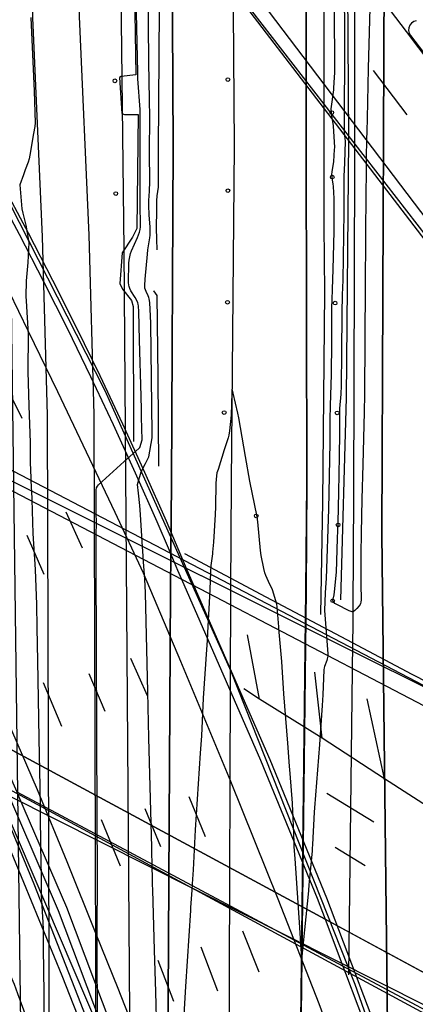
# Model space of a CAD drawing. Extents: x 0 to 85000, y -1 to 75000.
# Tile 115 of 147: x 39302 to 39409, y 62874 to 63140. Entities that reach past the tile are written whole.
import ezdxf

# ---------------------------------------------------------------- set-up
doc = ezdxf.new("R2010")
doc.units = 0
doc.header["$MEASUREMENT"] = 0
doc.header["$PDMODE"] = 33
doc.header["$PDSIZE"] = -3
for name, color, linetype in [('BOS3D_ACTIVE_POLY_CLIP', 227, 'CONTINUOUS'), ('BOS3D_PAVEMENT_MARKINGS_LI', 15, 'CONTINUOUS'), ('CONTOUR_CLIP', 120, 'CONTINUOUS'), ('DTM_INFOTECHBREAKS_CLIP', 4, 'CONTINUOUS'), ('DTM_POINT', 158, 'CONTINUOUS'), ('FENCE_CLIP', 96, 'CONTINUOUS'), ('PARCELS_FULL_17_CLIP', 7, 'CONTINUOUS'), ('RAIL_CLIP', 171, 'CONTINUOUS'), ('ROAD_CLIP', 197, 'CONTINUOUS'), ('SIDEWALK_CLIP', 78, 'CONTINUOUS')]:
    doc.layers.add(name, color=color, linetype=linetype)

msp = doc.modelspace()

# ---------------------------------------------------------------- linework, layer by layer
at = {"layer": 'BOS3D_ACTIVE_POLY_CLIP', "elevation": 285}
for points in [[(39061.5, 63464.25), (39224.56, 63227.5), (39289, 63110), (39294.2, 63099.82), (39298.92, 63090.58), (39324.75, 63040), (39358.81, 62964.25), (39392.37, 62879.75), (39421.69, 62796), (39449.56, 62705.25), (39473.81, 62609.5)], [(39383, 62684), (39353.81, 62780.75), (39327.56, 62857.5), (39301.39, 62918.58), (39296.96, 62928.92), (39296.3, 62930.46), (39293.4, 62937.23), (39292, 62940.5), (39259.69, 63018.5), (39249.09, 63041.11), (39246.09, 63047.5), (39227.81, 63086.5), (39168.44, 63192.75), (39011.5, 63429.5)], [(38993.56, 63427.5), (39127.81, 63216.25), (39196.69, 63097.25), (39213.65, 63063.23), (39216.92, 63056.67), (39219.25, 63052), (39260.75, 62970), (39269.16, 62950.76), (39272.14, 62943.94), (39296.68, 62887.77), (39300.19, 62879.75), (39301.11, 62877.23), (39330.94, 62796), (39358.87, 62703.75), (39383.12, 62609.25)]]:
    msp.add_lwpolyline(points, dxfattribs=at)
at = {"layer": 'BOS3D_PAVEMENT_MARKINGS_LI'}
for p, q in [((39397.28, 63126.41), (39406.44, 63114.48)), ((39297.2, 63042.98), (39302.33, 63032.55)), ((39314.18, 63007.29), (39318.65, 62997.59)), ((39303.64, 63001), (39308.27, 62990.42)), ((39366.54, 62956.68), (39363.31, 62974.09)), ((39331.67, 62967.78), (39336.15, 62957.71)), ((39320.43, 62963.6), (39324.73, 62953.43)), ((39383.51, 62946.13), (39381.53, 62964.02)), ((39308.05, 62961.15), (39313.03, 62949.42)), ((39366.54, 62956.68), (39362.3, 62959.51)), ((39383.51, 62946.13), (39366.54, 62956.68)), ((39400.41, 62935.22), (39395.68, 62956.77)), ((39400.41, 62935.22), (39383.51, 62946.13)), ((39417.18, 62924.29), (39400.41, 62935.22)), ((39347.44, 62930.45), (39351.85, 62919.63)), ((39397.51, 62923.5), (39384.75, 62931.19)), ((39335.59, 62927.13), (39339.75, 62916.91)), ((39323.72, 62924.18), (39328.9, 62911.72)), ((39395.18, 62911.71), (39386.98, 62916.63)), ((39361.99, 62894.1), (39366.4, 62883.1)), ((39350.66, 62889.82), (39355.23, 62877.95)), ((39339.05, 62886.19), (39343.27, 62875.19))]:
    msp.add_line(p, q, dxfattribs=at)
for points in [[(39443.26, 62685.1), (39436.01, 62712.83), (39430.96, 62730.44), (39425.82, 62748.02), (39420.58, 62765.57), (39410.15, 62797.8), (39395.18, 62840.79), (39382.68, 62874.45), (39371.59, 62902.69), (39358.81, 62934.45), (39345.32, 62966.89), (39335.17, 62990.7), (39327.52, 63007.07), (39319.79, 63023.4), (39311.99, 63039.69), (39304.11, 63055.94), (39296.16, 63072.14), (39287.45, 63089.29), (39278.54, 63106.34), (39269.43, 63123.29), (39260.14, 63140.14), (39239.99, 63174.97), (39224.14, 63200.97), (39215.02, 63215.82)], [(39371.33, 63182.42), (39381.51, 63169.04), (39394.95, 63151.8), (39406.23, 63136.93), (39428.72, 63107.15)], [(39334.12, 62863.92), (39328.38, 62878.6), (39322.41, 62893.2), (39314.59, 62912.75), (39306.49, 62932.19), (39298.12, 62951.52), (39291.12, 62967.99), (39283.88, 62984.35), (39276.4, 63000.6), (39267.38, 63019.62), (39258.15, 63038.55), (39248.72, 63057.37), (39234.27, 63085.02), (39217.54, 63115.86), (39197.33, 63151.01)]]:
    msp.add_lwpolyline(points, dxfattribs=at)
at = {"layer": 'CONTOUR_CLIP'}
for points, elevation in [([(39385.75, 63225.75), (39385.8, 63221.88), (39385.84, 63219.06), (39385.86, 63217.97), (39386.72, 63144.23), (39386.8, 63125.82), (39386.77, 63124.63), (39386.61, 63121.65), (39386.58, 63121.18), (39385.84, 63116.05), (39385.9, 63114.94), (39386.01, 63114.25)], 11), ([(39389.59, 63109.63), (39389.59, 63109.65), (39389.54, 63117.15), (39389.56, 63117.84), (39389.68, 63127.16), (39389.63, 63136.47), (39389.01, 63214.33), (39388.99, 63216.03), (39388.98, 63217.7), (39388.95, 63222.05)], 10), ([(39397.41, 63212.25), (39397.46, 63211.06), (39397.81, 63204.6), (39397.83, 63204.12), (39398.18, 63195.7), (39398.18, 63192.93), (39397.9, 63185.45), (39397.35, 63173.61), (39396.84, 63156.78), (39396.45, 63146.67), (39395.95, 63126.96), (39395.69, 63113.46), (39395.58, 63110.06), (39395.51, 63107.78), (39395.41, 63102.94), (39395.4, 63102.13)], 10), ([(39335.73, 63020.36), (39336.66, 63022.16), (39337.57, 63027.26), (39337.55, 63028.4), (39337.15, 63058.19), (39337.1, 63060.1), (39336.88, 63063.79), (39336.77, 63064.75), (39336.68, 63065.1), (39336.5, 63065.62), (39335.9, 63066.75), (39335.71, 63067.18), (39335.59, 63067.64), (39335.55, 63068.39), (39335.62, 63070.12), (39336.26, 63076.83), (39336.4, 63078), (39336.93, 63081.22), (39337, 63081.99), (39337.03, 63082.93), (39336.99, 63084.25), (39336.72, 63087.34), (39336.61, 63090.07), (39336.63, 63091.35), (39336.81, 63093.88), (39336.87, 63096.45), (39336.86, 63104.25), (39336.89, 63113.78), (39336.84, 63118.54), (39336.69, 63123.6), (39336.6, 63128.61), (39336.41, 63159.66)], 11), ([(39333.9, 63024.37), (39334.16, 63024.61), (39334.82, 63026.71), (39334.66, 63032.85), (39334.63, 63034.79), (39334.56, 63038.54), (39334.15, 63053.66), (39333.93, 63061.32), (39333.84, 63062.8), (39333.76, 63063.34), (39333.68, 63063.68), (39333.33, 63064.52), (39332.96, 63065.17), (39331.81, 63066.94), (39331.48, 63067.6), (39331.3, 63068.09), (39331.22, 63068.44), (39331.16, 63069.22), (39331.25, 63074.42), (39331.32, 63075.2), (39331.49, 63076.12), (39331.7, 63077.03), (39331.94, 63077.76), (39333.53, 63081.31), (39334.1, 63082.75), (39334.3, 63083.47), (39334.36, 63084.17), (39334.27, 63090.68), (39334.31, 63092.98), (39334.32, 63098.18), (39334.3, 63114.42), (39334.25, 63115.86), (39333.7, 63124.21), (39333.62, 63125.9), (39333.23, 63146)], 10), ([(39304.7, 63140.73), (39305.6, 63120.84), (39305.89, 63112.26), (39305.82, 63111.34), (39305.41, 63109.37), (39304.5, 63103.54), (39304.32, 63102.57), (39304.03, 63101.66), (39303.21, 63099.63), (39302.71, 63098.28), (39301.74, 63095.58), (39302.29, 63089.09), (39302.59, 63087.89)], 10), ([(39386.01, 63114.25), (39386.48, 63111.52), (39386.82, 63105.62), (39386.79, 63105.09), (39386.55, 63101.83), (39386.13, 63099.1), (39386.05, 63098.33), (39386.1, 63097.37), (39386.39, 63095.82), (39386.49, 63095.06), (39386.7, 63091.83), (39386.7, 63086.95), (39386.64, 63083.06), (39386.42, 63072.72), (39386.25, 63067.42), (39386.12, 63064.54), (39386.07, 63062.44), (39386.06, 63053.11), (39385.92, 63044.38), (39385.65, 63036), (39385.56, 63032.21), (39385.56, 63025.88), (39385.22, 63007.95), (39384.58, 62989.24), (39384.52, 62988.06), (39384.29, 62985.4), (39384.16, 62980.6), (39384.58, 62974.74)], 11), ([(39395.4, 63102.13), (39395.39, 63097.96), (39395.35, 63094.03), (39395.15, 63068.49), (39394.97, 63039.02), (39394.88, 63034.21), (39394.53, 63020.05), (39394.27, 63010.66), (39394.07, 63001.49), (39394.01, 62995.95), (39394.01, 62987.7), (39394.05, 62983.5), (39394.01, 62982.92), (39393.91, 62982.55), (39393.75, 62982.22), (39393.53, 62981.91), (39392.91, 62981.18), (39392.38, 62980.64), (39391.96, 62980.35), (39391.66, 62980.29), (39391.32, 62980.35), (39390.8, 62980.56), (39387.44, 62982.25), (39386.97, 62982.56), (39386.72, 62982.8), (39386.52, 62983.07), (39386.43, 62983.39), (39386.44, 62983.7), (39386.74, 62984.89), (39386.86, 62985.67), (39387.35, 62990.97), (39387.63, 63000.1), (39387.86, 63004.41), (39387.99, 63012.61), (39388.23, 63022.34), (39388.29, 63028.53), (39388.26, 63033.25), (39388.33, 63035.19), (39388.62, 63039.06), (39388.7, 63041.41), (39388.85, 63050.16), (39388.95, 63060.89), (39389.05, 63065.88), (39389.19, 63069.79), (39389.5, 63088.16), (39389.5, 63097.84), (39389.6, 63101.46), (39389.78, 63107.34), (39389.68, 63108.79), (39389.59, 63109.63)], 10), ([(39302.59, 63087.89), (39303.4, 63084.62), (39304.23, 63079.94), (39303.94, 63074.59), (39303.94, 63074.55), (39303.49, 63069.68), (39303.39, 63065.44), (39303.44, 63064.26), (39304.01, 63055.17), (39303.91, 63045.13), (39304.16, 63035.86), (39304.52, 63026.01), (39304.56, 63022.13), (39304.57, 63020.63), (39304.7, 63016.42), (39304.72, 63015.68), (39304.96, 63010.93), (39304.96, 63010.64), (39305.24, 63001.38), (39305.91, 62991.73), (39306.26, 62982.25), (39306.38, 62975.98), (39306.5, 62967.08), (39306.72, 62956.76), (39306.86, 62946.09), (39307.16, 62933.01), (39307.24, 62927.29), (39307.25, 62926.09), (39307.27, 62923.42), (39307.29, 62921.58), (39307.3, 62921), (39307.36, 62916.22), (39307.41, 62913.65), (39307.48, 62907.97)], 10), ([(39371.35, 62981.64), (39371.29, 62982.35), (39370.1, 62986.17), (39369.04, 62988.49), (39368.32, 62990.05), (39368.04, 62990.81), (39367.76, 62991.96), (39367.01, 62995.46), (39366.82, 62996.83), (39366.1, 63004.57), (39365.93, 63005.95), (39363.99, 63015.54), (39362.8, 63022.17), (39361.01, 63032.61), (39360.73, 63033.89), (39359.44, 63039.31), (39359.27, 63039.97), (39359.17, 63040.2), (39359.12, 63039.96), (39359.09, 63039.47), (39358.9, 63033.38), (39358.44, 63029.14), (39358.27, 63028), (39358.07, 63027.24), (39356.99, 63024.05), (39355.35, 63018.73), (39355.07, 63017.78), (39354.93, 63017.03), (39354.79, 63014.97), (39354.64, 63008.66), (39354.55, 63006.52), (39354.15, 62999.09), (39353.87, 62996.4), (39353.82, 62995.94), (39353.42, 62992.78), (39353.34, 62991.04)], 11), ([(39322.76, 62868.8), (39322.73, 62876.33), (39322.73, 62876.57), (39322.7, 62883.1), (39322.66, 62895.76), (39322.76, 62906.02), (39322.73, 62913.24), (39322.72, 62915.54), (39322.72, 62915.84), (39322.71, 62918.94), (39322.69, 62924.63), (39322.4, 62993.52), (39322.44, 63001.52), (39322.46, 63003.88), (39322.46, 63004.16), (39322.44, 63007.16), (39322.41, 63012.82), (39322.41, 63013.22), (39322.49, 63013.72), (39322.72, 63014.21), (39322.99, 63014.55), (39330, 63020.87), (39333.9, 63024.37)], 10), ([(39338.83, 62867.04), (39338.57, 62877.7), (39338.19, 62888.93), (39337.69, 62905.17), (39337.65, 62906.67), (39337.59, 62908.88), (39337.55, 62910.93), (39337.44, 62916.58), (39337.44, 62916.67), (39336.6, 62946.25), (39336.37, 62958.65), (39335.7, 62985.39), (39335.52, 62989.1), (39335.12, 62994.91), (39335.08, 62995.4), (39334.84, 62999.05), (39334.73, 63000.75), (39334.46, 63005.02), (39334.35, 63006.58), (39334.19, 63008.99), (39333.84, 63012.31), (39333.59, 63014.64), (39334.56, 63018.06), (39335.73, 63020.36)], 11), ([(39353.34, 62991.04), (39353.12, 62986.33), (39352.97, 62982.82), (39352.88, 62981.05), (39352.63, 62976.4), (39352.39, 62972.55), (39352.23, 62970.06), (39351.37, 62956.92), (39350.84, 62946.78), (39350.55, 62942.07), (39349.17, 62921.42), (39348.61, 62910.64), (39348.37, 62906.82), (39348.26, 62905.15), (39347.94, 62900.47), (39347.88, 62899.67), (39346.53, 62879.08), (39345.84, 62866.87), (39343.9, 62838.21), (39343.38, 62828.22), (39343.33, 62827.3), (39343.27, 62826.31), (39342.64, 62817.36), (39342.51, 62815.52)], 11), ([(39384.58, 62974.74), (39385, 62968.89), (39385.01, 62968.31), (39384.89, 62967.62), (39384.76, 62967.16), (39384.14, 62965.55), (39384.04, 62965.19), (39383.96, 62964.6), (39383.68, 62957.82), (39383.52, 62955), (39382.76, 62944.45), (39381.4, 62927.33), (39381.33, 62926.15), (39380.9, 62917.47), (39380.82, 62916.34), (39380.77, 62915.73), (39380.01, 62907.39), (39379.94, 62906.62), (39379.78, 62904.97), (39378.73, 62894.39), (39378.16, 62889.01), (39377.97, 62887.21), (39377.84, 62889.19), (39377.47, 62895.07), (39376.2, 62913.68), (39375.98, 62916.85), (39375.92, 62918.05), (39375.59, 62926.74), (39375.51, 62928.21), (39375.48, 62928.6), (39374.84, 62936.64), (39374.68, 62938.56), (39374.19, 62944.8), (39373.15, 62958.13), (39372.59, 62966.9), (39371.83, 62975.75), (39371.79, 62976.25), (39371.35, 62981.64)], 11), ([(39307.48, 62907.97), (39307.5, 62906.34), (39307.55, 62904.54)], 10), ([(39307.55, 62904.54), (39307.56, 62903.89), (39307.96, 62896.4), (39308.03, 62894.46), (39308.1, 62889.43), (39308.24, 62877.27), (39308.82, 62806.17), (39308.93, 62797.96), (39309.22, 62787.54), (39309.7, 62701.09), (39309.92, 62691.95), (39309.96, 62690.39), (39309.97, 62689.99), (39310, 62680.55), (39310, 62680.18), (39310.04, 62671.94)], 10)]:
    msp.add_lwpolyline(points, dxfattribs=dict(at, elevation=elevation))
at = {"layer": 'DTM_INFOTECHBREAKS_CLIP'}
for points in [[(39295.89, 63372.31, 10.59), (39295.77, 63347.3, 10.45), (39296.06, 63338.33, 10.21), (39296.37, 63210.68, 10.23), (39297.1, 63161.56, 10.25), (39298.52, 63118.98, 10.33), (39299, 63097.63, 10.01), (39304.52, 62668.09, 10.26), (39304.34, 62611.14, 10.41), (39304.63, 62574.04, 10.58), (39304.9, 62541.77, 10.5)], [(39304.6, 63357.61, 9.89), (39303.46, 63315.02, 9.79), (39305.19, 63140.66, 9.98), (39307.75, 63081.55, 9.99), (39309.11, 63033.36, 9.95), (39310.41, 62621.41, 9.99), (39311.07, 62550.61, 9.51)], [(39317.24, 63357.27, 9.89), (39316.11, 63314.92, 9.79), (39317.84, 63141, 9.98), (39320.39, 63082, 9.99), (39321.76, 63033.56, 9.95), (39323.06, 62621.43, 9.99), (39323.93, 62541.2, 9.39)], [(39337.84, 63332.03, 11.34), (39338.04, 63289.14, 11.34), (39339.52, 63155.94, 11.9), (39339.14, 63105.1, 11.9), (39339.18, 63094.9, 11.9), (39338.83, 63092.59, 11.9), (39338.67, 63091.26, 11.9), (39338.72, 63088.81, 11.9), (39338.64, 63083.89, 11.54), (39338.71, 63080.87, 11.58), (39338.77, 63078.03, 11.58)], [(39343.19, 63294.42, 11.69), (39342.5, 63240.68, 11.57), (39343.25, 63105.88, 11.68), (39342.73, 63015.2, 11.8), (39342.53, 62986.43, 11.52), (39339.91, 62528.96, 10.26)], [(39359.37, 63294.21, 11.69), (39358.68, 63240.58, 11.57), (39359.71, 63105.99, 11.68), (39358.91, 63015.16, 10.73), (39358.72, 62986.28, 10.73), (39357.84, 62727.82, 10.04), (39357.14, 62519.82, 9.48)], [(39379.79, 63293.95, 11.69), (39379.1, 63240.45, 11.57), (39379.18, 63106.19, 11.68), (39379.34, 63015.1, 11.8), (39379.14, 62986.09, 11.18), (39373.21, 62481.8, 10.28)], [(39400.68, 63266.22, 10.29), (39400.44, 63194.73, 10.09), (39399.67, 63001.29, 10.58), (39401.4, 62852.72, 10.5), (39398.46, 62458.85, 10.54)], [(39388.59, 62983.47, 9.47), (39390.06, 63038.05, 9.5), (39390.73, 63107.89, 9.68), (39389.75, 63257.04, 9.66), (39390.06, 63264.22, 9.42)], [(39331.5, 63225.16, 9.96), (39333.12, 63125.28, 9.83), (39329.16, 63124.81, 9.83), (39328.69, 63124.52, 9.81), (39329.38, 63114.8, 9.87), (39330.05, 63114.53, 9.83), (39333.74, 63114.52, 9.78), (39333.39, 63083.8, 9.62), (39332.21, 63081.42, 9.64), (39329.47, 63077.2, 9.59), (39328.8, 63068.96, 9.52), (39329.5, 63067.37, 9.56), (39331.93, 63064.31, 9.5), (39332.44, 63062.71, 9.55), (39332.5, 63026.24, 9.15)], [(39383.95, 63142.7, 11.98), (39384, 63084.61, 11.97), (39384.14, 63066.54, 11.76), (39383.61, 63009.96, 11.62), (39383.06, 62979.53, 11.44)], [(39337.9, 63066.9, 11.54), (39337.92, 63066.9, 11.54), (39338.8, 63065.69, 11.53), (39339.11, 63043.59, 11.61), (39339.27, 63019.59, 11.58)]]:
    msp.add_polyline3d(points, dxfattribs=at)
at = {"layer": 'DTM_POINT'}
for p in [(39327.47, 63123.63, 9.84), (39358.02, 63123.98, 11.58), (39386.09, 63115.07, 10.82), (39386.25, 63097.64, 10.83), (39358.02, 63093.98, 11.52), (39327.7, 63093.19, 9.53), (39357.91, 63063.87, 11.55), (39387.02, 63063.62, 10.62), (39357.01, 63034.07, 11.99), (39387.57, 63033.97, 10.18), (39365.67, 63006.18, 10.99), (39387.8, 63003.75, 10.02), (39386.35, 62983.26, 9.92)]:
    msp.add_point(p, dxfattribs=at)
at = {"layer": 'FENCE_CLIP'}
for p, q in [((39429.08, 63059.18), (39291.37, 63236.97)), ((39297.96, 63019.35), (39429.15, 62950.91)), ((39391.71, 62971.89), (39390.62, 62882.29)), ((39430.29, 62861.46), (39298.63, 62932.52))]:
    msp.add_line(p, q, dxfattribs=at)
for points in [[(39384.97, 63541.77), (39387.42, 63491.39), (39392.33, 63369.54), (39392.23, 63266.66), (39392.26, 63235.32), (39392.22, 63101.86), (39391.99, 63011.61), (39391.78, 62981.07), (39391.77, 62976.69), (39391.71, 62971.89)], [(39329.82, 63436.86), (39329.54, 63421.66), (39329.79, 63357.25), (39328.39, 63296.68), (39327.72, 63293.48), (39328.84, 63170.56), (39329.87, 63078.18), (39333.34, 62616.61), (39332.47, 62540.15), (39331.65, 62484.52), (39331.12, 62415.16), (39331.73, 62341.95), (39331.84, 62293.86), (39331.25, 62238.02), (39331.23, 62169.85), (39331.22, 62100.82), (39330.98, 62032.64), (39331.92, 61980.8), (39330.63, 61874.06), (39342.99, 61876.35)], [(39450.06, 62708.4), (39446.26, 62721.16), (39435.87, 62757.77), (39420.26, 62806.3), (39402.49, 62856.2), (39384.8, 62902.92), (39369.44, 62940.3), (39347.03, 62991.53), (39341.38, 63004.75), (39335.57, 63017.89), (39329.59, 63030.96), (39323.46, 63043.95), (39317.16, 63056.87), (39310.7, 63069.71), (39304.08, 63082.47), (39272.46, 63141.65), (39236.2, 63206.64), (39222.01, 63229.45)], [(39392.84, 62657.96), (39375.79, 62718.65), (39362.42, 62761.44), (39339.11, 62828.47), (39312.25, 62899.58), (39284.39, 62964.03), (39248.92, 63039.73), (39212.6, 63109.48), (39198.02, 63135.24), (39195.22, 63134.05), (39225.8, 63078), (39260.29, 63008.99), (39291.4, 62940.79), (39305.53, 62906.84), (39330.61, 62842.84), (39352.26, 62781.6), (39364.44, 62743.98), (39380.27, 62689.69), (39395.71, 62632.65)], [(39391.71, 62971.89), (39368.35, 62984.23), (39346.38, 62995.97)], [(39429.15, 62950.91), (39429.57, 62952.27), (39407.88, 62963.34), (39391.71, 62971.89)]]:
    msp.add_lwpolyline(points, dxfattribs=at)
at = {"layer": 'PARCELS_FULL_17_CLIP'}
for points in [[(39428.16, 63058.65), (39428.29, 62951.35), (39273.3, 63028.57), (39261.06, 63181.94), (39286.21, 63215.69), (39296.77, 63229.85)], [(39424, 62867.72), (39425.64, 62823.98), (39442.88, 62594.44), (39443.1, 62591.58), (39446.47, 62177.41), (39447.39, 62063.92), (39247.37, 61968.67), (39247.9, 62129.22), (39299.34, 62230.02), (39299.38, 62286.98), (39241.36, 62313.17), (39262.47, 62359.68), (39299.32, 62342.44), (39299.44, 62366.57), (39299.46, 62389.77), (39299.48, 62420.02), (39299.51, 62453.18), (39299.59, 62557.89), (39298.19, 62797.16), (39298.13, 62897.98), (39273.74, 62898.86), (39273.71, 62943.15)], [(39424, 62867.72), (39425.64, 62823.98), (39442.88, 62594.44), (39443.1, 62591.58), (39446.47, 62177.41), (39447.39, 62063.92), (39247.37, 61968.67), (39247.9, 62129.22), (39299.34, 62230.02), (39299.38, 62286.98), (39241.36, 62313.17), (39262.47, 62359.68), (39299.32, 62342.44), (39299.44, 62366.57), (39299.46, 62389.77), (39299.48, 62420.02), (39299.51, 62453.18), (39299.59, 62557.89), (39298.19, 62797.16), (39298.13, 62897.98), (39273.74, 62898.86), (39273.71, 62943.15)], [(39424, 62867.72), (39425.64, 62823.98), (39442.88, 62594.44), (39443.1, 62591.58), (39446.47, 62177.41), (39447.39, 62063.92), (39247.37, 61968.67), (39247.9, 62129.22), (39299.34, 62230.02), (39299.38, 62286.98), (39241.36, 62313.17), (39262.47, 62359.68), (39299.32, 62342.44), (39299.44, 62366.57), (39299.46, 62389.77), (39299.48, 62420.02), (39299.51, 62453.18), (39299.59, 62557.89), (39298.19, 62797.16), (39298.13, 62897.98), (39273.74, 62898.86), (39273.71, 62943.15)], [(39424, 62867.72), (39425.64, 62823.98), (39442.88, 62594.44), (39443.1, 62591.58), (39446.47, 62177.41), (39447.39, 62063.92), (39247.37, 61968.67), (39247.9, 62129.22), (39299.34, 62230.02), (39299.38, 62286.98), (39241.36, 62313.17), (39262.47, 62359.68), (39299.32, 62342.44), (39299.44, 62366.57), (39299.46, 62389.77), (39299.48, 62420.02), (39299.51, 62453.18), (39299.59, 62557.89), (39298.19, 62797.16), (39298.13, 62897.98), (39273.74, 62898.86), (39273.71, 62943.15)]]:
    msp.add_lwpolyline(points, close=True, dxfattribs=at)
at = {"layer": 'RAIL_CLIP'}
for points in [[(39366.85, 62393.31), (39373.21, 62481.8), (39379.13, 62986.09), (39379.33, 63015.1), (39379.18, 63106.19), (39379.1, 63240.45), (39379.79, 63293.95), (39379.36, 63350.17), (39378.6, 63400.61), (39377.79, 63453.96), (39376.13, 63515.54), (39375.79, 63524.3)], [(39426.21, 62213.48), (39408.16, 62274.37), (39400.77, 62365.28), (39398.46, 62458.85), (39401.4, 62852.72), (39399.67, 63001.29), (39400.44, 63194.73), (39400.68, 63266.22), (39400.28, 63345.91), (39399.97, 63430.39), (39399.17, 63507.32)], [(39359.24, 63492.83), (39359.32, 63478.64), (39359.43, 63429.3), (39359.78, 63348.81), (39359.37, 63294.21), (39358.68, 63240.58), (39359.71, 63105.99), (39358.91, 63015.16), (39358.72, 62986.28), (39357.84, 62727.82), (39357.14, 62519.82), (39359.89, 62495.29), (39363.84, 62442.87), (39366.72, 62396.12), (39366.85, 62393.31)], [(39339.91, 62528.96), (39342.53, 62986.43), (39342.73, 63015.2), (39343.25, 63105.88), (39342.5, 63240.68), (39343.19, 63294.42), (39342.83, 63358.4), (39342.68, 63426.53)], [(39319.24, 63416.72), (39317.61, 63376.27), (39317.24, 63357.27), (39316.11, 63314.92), (39317.83, 63141), (39320.39, 63082), (39321.76, 63033.56), (39323.06, 62621.43)], [(39305.55, 63390.69), (39304.6, 63357.61), (39303.46, 63315.02), (39305.19, 63140.66), (39307.75, 63081.55), (39309.11, 63033.36), (39310.41, 62621.41)]]:
    msp.add_lwpolyline(points, dxfattribs=at)
at = {"layer": 'ROAD_CLIP'}
for points in [[(39412.18, 63085.73), (39357.95, 63157.2), (39291.43, 63243.36), (39262.61, 63275.31), (39252.15, 63288.22), (39270.73, 63324.44), (39276.63, 63335.68), (39292.05, 63318.86), (39358.53, 63242.27), (39430.18, 63158.8)], [(39395.11, 62658.56), (39378.04, 62719.32), (39364.65, 62762.18), (39341.32, 62829.27), (39314.43, 62900.46), (39301.49, 62930.39), (39300.99, 62931.54), (39298.59, 62937.09), (39295.13, 62945.1), (39286.53, 62964.99), (39253.71, 63035.04), (39251.02, 63040.77), (39214.67, 63110.6), (39199.03, 63138.23), (39186.39, 63160)], [(39269.96, 63141.37), (39301.56, 63082.24), (39308.16, 63069.5), (39314.61, 63056.69), (39320.89, 63043.8), (39327.01, 63030.84), (39332.98, 63017.8), (39338.77, 63004.69), (39342.1, 62996.9), (39344.42, 62991.48), (39345.45, 62989.11), (39366.82, 62940.26), (39382.16, 62902.94), (39384.31, 62897.25), (39389.1, 62884.61), (39389.82, 62882.72), (39399.83, 62856.28), (39417.58, 62806.44)], [(39408.97, 63139.85), (39408.27, 63139.62), (39407.68, 63139.2), (39407.22, 63138.62), (39406.95, 63137.94), (39406.89, 63137.21), (39407.04, 63136.49), (39407.39, 63135.85), (39429.61, 63106.86)], [(39298.01, 63013.86), (39345.45, 62989.11), (39350.51, 62986.47), (39429.22, 62945.41)], [(39430.15, 62872.51), (39389.12, 62894.65), (39384.31, 62897.25), (39298.54, 62943.53)], [(39290.22, 62937.49), (39313.15, 62882.11), (39331.02, 62836.5)]]:
    msp.add_lwpolyline(points, dxfattribs=at)
at = {"layer": 'SIDEWALK_CLIP'}
for points in [[(39298.54, 62943.53), (39384.31, 62897.25), (39430.15, 62872.51)], [(39430.28, 62862.68), (39389.1, 62884.61), (39300.99, 62931.54)]]:
    msp.add_lwpolyline(points, dxfattribs=at)

doc.saveas('drawing.dxf')
